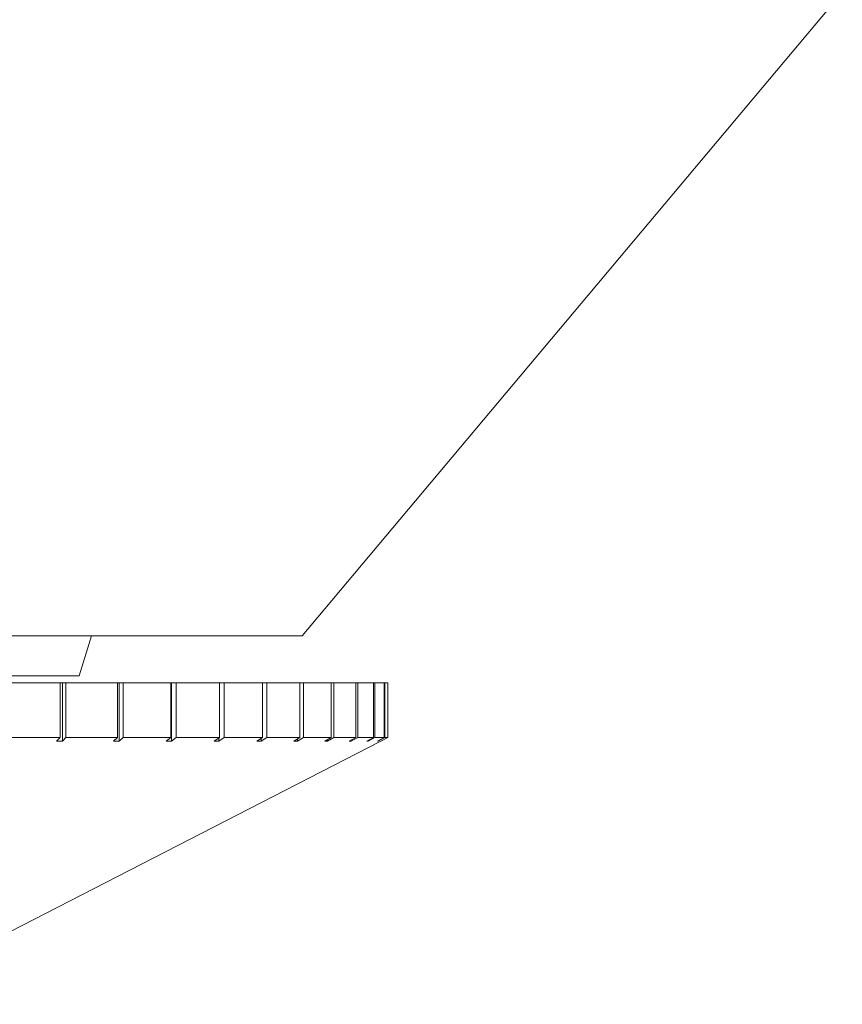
# Model space of a CAD drawing. Header units: inches. Extents: x -4.2 to 22.3, y -10.2 to 17.4.
# Tile 37 of 121: x 19.919 to 20.512, y -3.27 to -2.56. Entities that reach past the tile are written whole.
import ezdxf

# ---------------------------------------------------------------- set-up
doc = ezdxf.new("R2010")
doc.units = ezdxf.units.IN
doc.header["$MEASUREMENT"] = 0

msp = doc.modelspace()

# ---------------------------------------------------------------- linework, layer by layer
at = {"color": 7, "linetype": 'Continuous', "lineweight": 15}
for p, q in [((20.12285, -3.00453), (20.51219, -2.54053)), ((19.30153, -3.00453), (20.12285, -3.00453)), ((19.96219, -3.03353), (19.97111, -3.00453)), ((19.46219, -3.03353), (19.96219, -3.03353)), ((19.90893, -3.03853), (19.94844, -3.03853)), ((19.94844, -3.03853), (19.94844, -3.0779)), ((19.95027, -3.03853), (19.94844, -3.03853)), ((19.95027, -3.08046), (19.95027, -3.03853)), ((19.95027, -3.03853), (19.95275, -3.03853)), ((19.95275, -3.03853), (19.95275, -3.0779)), ((19.95275, -3.03853), (19.98992, -3.03853)), ((19.98992, -3.03853), (19.98992, -3.0779)), ((19.99102, -3.03853), (19.98992, -3.03853)), ((19.99102, -3.08046), (19.99102, -3.03853)), ((19.99102, -3.03853), (19.99395, -3.03853)), ((19.99395, -3.03853), (19.99395, -3.0779)), ((19.99395, -3.03853), (20.02835, -3.03853)), ((20.02835, -3.03853), (20.02835, -3.0779)), ((20.02872, -3.03853), (20.02835, -3.03853)), ((20.02872, -3.08046), (20.02872, -3.03853)), ((20.02872, -3.03853), (20.03205, -3.03853)), ((20.03205, -3.03853), (20.03205, -3.0779)), ((20.03205, -3.03853), (20.06332, -3.03853)), ((20.06332, -3.03853), (20.06332, -3.0779)), ((20.06332, -3.03853), (20.06665, -3.03853)), ((20.06665, -3.03853), (20.06665, -3.0779)), ((20.06665, -3.03853), (20.09445, -3.03853)), ((20.09445, -3.03853), (20.09445, -3.0779)), ((20.09445, -3.03853), (20.09737, -3.03853)), ((20.09737, -3.03853), (20.09737, -3.0779)), ((20.09737, -3.03853), (20.12138, -3.03853)), ((20.12138, -3.03853), (20.12138, -3.0779)), ((20.12138, -3.03853), (20.12386, -3.03853)), ((20.12386, -3.03853), (20.12386, -3.0779)), ((20.12386, -3.03853), (20.14384, -3.03853)), ((20.14384, -3.03853), (20.14384, -3.0779)), ((20.14384, -3.03853), (20.14585, -3.03853)), ((20.14585, -3.03853), (20.14585, -3.0779)), ((20.14585, -3.03853), (20.16156, -3.03853)), ((20.16156, -3.03853), (20.16156, -3.0779)), ((20.16156, -3.03853), (20.16308, -3.03853)), ((20.16308, -3.03853), (20.16308, -3.0779)), ((20.16308, -3.03853), (20.17436, -3.03853)), ((20.17436, -3.03853), (20.17436, -3.0779)), ((20.17436, -3.03853), (20.17538, -3.03853)), ((20.17538, -3.03853), (20.17538, -3.0779)), ((20.17538, -3.03853), (20.1821, -3.03853)), ((20.1821, -3.03853), (20.1821, -3.0779)), ((20.1821, -3.03853), (20.1826, -3.03853)), ((20.1826, -3.03853), (20.1826, -3.0779)), ((20.1826, -3.03853), (20.18469, -3.03853)), ((20.18469, -3.03853), (20.18469, -3.0779)), ((19.81069, -3.27023), (20.17969, -3.08047)), ((19.90893, -3.0779), (19.94844, -3.0779)), ((19.94594, -3.08047), (19.94844, -3.0779)), ((19.94594, -3.08047), (19.95027, -3.08046)), ((19.95275, -3.0779), (19.95027, -3.08046)), ((19.95275, -3.0779), (19.98992, -3.0779)), ((19.98698, -3.08047), (19.98992, -3.0779)), ((19.98698, -3.08047), (19.99102, -3.08046)), ((19.99395, -3.0779), (19.99102, -3.08046)), ((19.99395, -3.0779), (20.02835, -3.0779)), ((20.02501, -3.08047), (20.02835, -3.0779)), ((20.02501, -3.08047), (20.02872, -3.08046)), ((20.03205, -3.0779), (20.02872, -3.08046)), ((20.03205, -3.0779), (20.06332, -3.0779)), ((20.05961, -3.08047), (20.06332, -3.0779)), ((20.05961, -3.08047), (20.06295, -3.08046)), ((20.06665, -3.0779), (20.06295, -3.08046)), ((20.06295, -3.08046), (20.06295, -3.07816)), ((20.06665, -3.0779), (20.09445, -3.0779)), ((20.0904, -3.08047), (20.09445, -3.0779)), ((20.0904, -3.08047), (20.09334, -3.08046)), ((20.09737, -3.0779), (20.09334, -3.08046)), ((20.09334, -3.08046), (20.09334, -3.0786)), ((20.09737, -3.0779), (20.12138, -3.0779)), ((20.11705, -3.08047), (20.12138, -3.0779)), ((20.11705, -3.08047), (20.11955, -3.08046)), ((20.12386, -3.0779), (20.11955, -3.08046)), ((20.11955, -3.08046), (20.11955, -3.07899)), ((20.12386, -3.0779), (20.14384, -3.0779)), ((20.13927, -3.08047), (20.14384, -3.0779)), ((20.13927, -3.08047), (20.1413, -3.08046)), ((20.14585, -3.0779), (20.1413, -3.08046)), ((20.1413, -3.08046), (20.1413, -3.07933)), ((20.14585, -3.0779), (20.16156, -3.0779)), ((20.15681, -3.08047), (20.16156, -3.0779)), ((20.15681, -3.08047), (20.15835, -3.08046)), ((20.16308, -3.0779), (20.15835, -3.08046)), ((20.15835, -3.08046), (20.15835, -3.07964)), ((20.16308, -3.0779), (20.17436, -3.0779)), ((20.16947, -3.08047), (20.17436, -3.0779)), ((20.16947, -3.08047), (20.17051, -3.08046)), ((20.17538, -3.0779), (20.17051, -3.08046)), ((20.17051, -3.08046), (20.17051, -3.07993)), ((20.17538, -3.0779), (20.1821, -3.0779)), ((20.17713, -3.08047), (20.1821, -3.0779)), ((20.17713, -3.08047), (20.17765, -3.08046)), ((20.1826, -3.0779), (20.17765, -3.08046)), ((20.17765, -3.08046), (20.17765, -3.0802)), ((20.17969, -3.08047), (20.18469, -3.0779)), ((20.1826, -3.0779), (20.18469, -3.0779))]:
    msp.add_line(p, q, dxfattribs=at)

doc.saveas('drawing.dxf')
